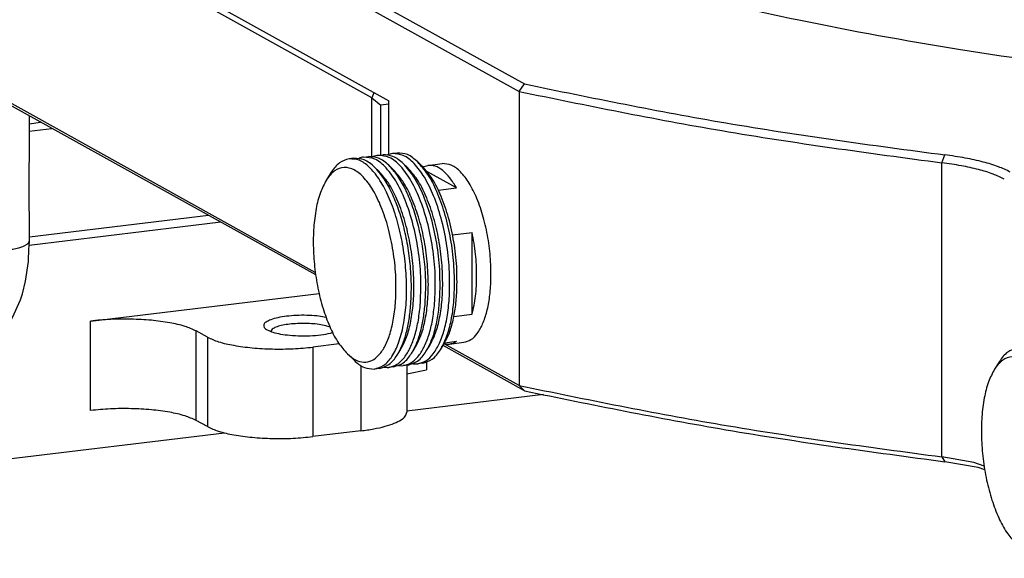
# Model space of a CAD drawing. Header units: inches. Extents: x -399 to 442, y -299 to 295.
# Tile 107 of 138: x 189 to 219, y 186 to 202. Entities that reach past the tile are written whole.
import ezdxf

# ---------------------------------------------------------------- set-up
doc = ezdxf.new("R2010")
doc.units = ezdxf.units.IN

# ---------------------------------------------------------------- blocks, each defined once
blk = doc.blocks.new('N2390-20305_plate__301', base_point=(133.244, 193.193))
at = {"color": 7, "linetype": 'Continuous'}
for p, q in [((236.62, 248.853), (237.476, 248.956)), ((243.393, 245.672), (236.632, 244.856)), ((243.856, 245.415), (236.622, 244.542)), ((238.943, 241.683), (247.573, 242.724)), ((247.837, 241.82), (247.491, 241.875)), ((247.988, 241.449), (247.822, 241.507)), ((243.352, 241.073), (242.93, 241.307)), ((245.803, 241.379), (245.754, 241.298)), ((248.332, 240.817), (247.339, 240.697)), ((250.884, 240.014), (250.884, 238.239)), ((250.884, 239.691), (251.631, 239.833)), ((250.884, 238.294), (256.047, 238.917)), ((243.352, 237.692), (242.93, 237.926)), ((223.695, 235.013), (244, 237.463)), ((249.152, 237.535), (247.339, 237.316))]:
    blk.add_line(p, q, dxfattribs=at)
at = {"color": 1, "linetype": 'Continuous'}
for p, q in [((238.943, 238.302), (238.943, 241.683)), ((242.93, 237.926), (242.93, 241.307)), ((243.352, 241.073), (243.352, 237.692)), ((247.339, 240.697), (247.339, 237.316)), ((249.152, 239.997), (249.152, 237.535)), ((251.631, 240.126), (251.631, 239.833))]:
    blk.add_line(p, q, dxfattribs=at)
at = {"color": 7, "linetype": 'Continuous'}
for points, knots in [([(242.93, 241.307), (242.791, 241.369), (242.471, 241.51), (241.897, 241.629), (241.216, 241.721), (240.467, 241.76), (239.7, 241.756), (239.192, 241.707), (238.943, 241.683)], [0, 0, 0, 0, 0.454191, 1.047611, 1.748557, 2.514407, 3.296869, 4.046262, 4.046262, 4.046262, 4.046262]), ([(247.491, 241.875), (247.363, 241.884), (247.106, 241.903), (246.722, 241.897), (246.356, 241.868), (246.032, 241.817), (245.768, 241.746), (245.587, 241.666), (245.465, 241.56), (245.495, 241.416), (245.64, 241.329), (245.848, 241.248), (246.134, 241.183), (246.348, 241.159), (246.464, 241.145)], [0, 0, 0, 0, 0.382925, 0.774156, 1.148852, 1.483564, 1.75846, 1.960386, 2.090667, 2.193349, 2.34569, 2.572784, 2.869495, 3.219967, 3.219967, 3.219967, 3.219967]), ([(247.822, 241.507), (247.739, 241.524), (247.563, 241.56), (247.282, 241.585), (246.984, 241.595), (246.686, 241.586), (246.404, 241.56), (246.158, 241.516), (245.956, 241.464), (245.849, 241.405), (245.803, 241.379)], [0, 0, 0, 0, 0.25344, 0.539819, 0.843505, 1.147571, 1.435066, 1.69027, 1.90009, 2.056043, 2.056043, 2.056043, 2.056043]), ([(243.352, 241.073), (243.491, 241.011), (243.811, 240.87), (244.385, 240.751), (245.066, 240.659), (245.815, 240.62), (246.582, 240.624), (247.09, 240.673), (247.339, 240.697)], [0, 0, 0, 0, 0.454191, 1.047611, 1.748557, 2.514407, 3.296869, 4.046262, 4.046262, 4.046262, 4.046262]), ([(246.464, 241.145), (246.608, 241.135), (246.898, 241.115), (247.325, 241.128), (247.723, 241.164), (247.97, 241.221), (248.083, 241.248)], [0, 0, 0, 0, 0.431865, 0.870294, 1.280156, 1.629407, 1.629407, 1.629407, 1.629407]), ([(242.93, 237.926), (242.791, 237.988), (242.471, 238.129), (241.897, 238.248), (241.216, 238.34), (240.467, 238.379), (239.7, 238.375), (239.192, 238.326), (238.943, 238.302)], [0, 0, 0, 0, 0.454191, 1.047611, 1.748557, 2.514407, 3.296869, 4.046262, 4.046262, 4.046262, 4.046262]), ([(249.152, 237.535), (249.315, 237.557), (249.623, 237.599), (250.044, 237.694), (250.394, 237.805), (250.651, 237.931), (250.839, 238.066), (250.87, 238.187), (250.884, 238.239)], [0, 0, 0, 0, 0.494039, 0.930703, 1.297466, 1.586483, 1.798441, 1.953864, 1.953864, 1.953864, 1.953864]), ([(243.352, 237.692), (243.491, 237.63), (243.811, 237.489), (244.385, 237.37), (245.066, 237.278), (245.815, 237.239), (246.582, 237.243), (247.09, 237.292), (247.339, 237.316)], [0, 0, 0, 0, 0.454191, 1.047611, 1.748557, 2.514407, 3.296869, 4.046262, 4.046262, 4.046262, 4.046262])]:
    blk.add_open_spline(points, degree=3, knots=knots, dxfattribs=at)
blk = doc.blocks.new('N2390-20305__302', base_point=(133.244, 193.193))
blk.add_blockref('N2390-20305_plate__301', (133.244, 193.193))
blk = doc.blocks.new('N2390-60305__303', base_point=(133.244, 185.122))
blk.add_blockref('N2390-20305__302', (133.244, 193.193))
blk = doc.blocks.new('E6980-24110__350', base_point=(64.875, 148.295))
at = {"color": 7, "linetype": 'Continuous'}
blk.add_line((236.62, 249.138), (237.054, 249.19), dxfattribs=at)
blk = doc.blocks.new('E6980-64110__351', base_point=(64.875, 148.295))
blk.add_blockref('E6980-24110__350', (64.875, 148.295))
blk = doc.blocks.new('N2390-20306_2__372', base_point=(222.345, 240.041))
at = {"color": 7, "linetype": 'Continuous'}
for p, q in [((231.877, 257.307), (231.877, 258.923)), ((231.659, 255.872), (230.366, 255.716)), ((231.494, 255.612), (231.587, 255.702)), ((229.338, 254.79), (229.523, 255.083)), ((231.732, 253.055), (232.277, 252.755)), ((231.732, 253.055), (231.75, 253.042)), ((231.764, 253.038), (231.732, 253.055)), ((231.75, 253.042), (231.786, 253.014)), ((231.786, 253.014), (231.86, 252.962)), ((231.86, 252.962), (231.886, 252.951)), ((231.886, 252.951), (231.935, 252.943)), ((231.935, 252.943), (231.938, 252.942)), ((231.938, 252.942), (231.996, 252.953)), ((231.996, 252.953), (232.045, 252.975)), ((232.277, 252.755), (232.36, 252.707)), ((232.36, 252.707), (232.788, 252.469)), ((233.002, 252.412), (232.788, 252.469)), ((233.191, 252.376), (233.002, 252.412)), ((233.138, 252.337), (233.208, 252.327)), ((228.707, 251.822), (228.707, 245.872)), ((236.62, 245.93), (236.629, 249.419)), ((236.629, 249.419), (236.629, 249.426)), ((222.513, 247.079), (228.707, 247.826)), ((222.513, 247.079), (222.345, 246.973)), ((227.796, 244.146), (222.513, 247.079)), ((225.569, 247.018), (225.568, 247.016)), ((227.084, 247.014), (227.064, 247.035)), ((226.832, 246.886), (227.231, 246.925)), ((227.231, 246.925), (227.35, 246.934)), ((227.35, 246.934), (227.649, 246.95)), ((227.649, 246.95), (227.925, 246.957)), ((227.925, 246.957), (228.147, 246.959)), ((228.147, 246.959), (228.527, 246.951)), ((228.527, 246.951), (228.643, 246.946)), ((228.643, 246.946), (228.707, 246.942)), ((225.381, 245.854), (225.55, 245.76)), ((236.629, 245.721), (236.62, 245.93)), ((236.63, 245.654), (236.629, 245.721)), ((236.633, 244.736), (236.63, 245.654)), ((228.678, 245.321), (228.4, 245.313)), ((236.62, 244.504), (236.633, 244.736)), ((236.626, 244.669), (236.633, 244.736)), ((236.633, 244.736), (236.63, 244.746)), ((236.593, 243.934), (236.614, 244.425)), ((236.614, 244.425), (236.62, 244.504)), ((228.417, 244.267), (228.324, 244.177)), ((228.116, 243.858), (228.032, 243.81)), ((236.487, 243.188), (236.593, 243.934)), ((236.366, 242.711), (236.487, 243.188)), ((236.299, 242.481), (236.366, 242.711)), ((235.998, 241.815), (236.299, 242.481)), ((235.931, 241.714), (235.965, 241.766)), ((235.965, 241.766), (235.998, 241.815)), ((235.524, 241.193), (235.931, 241.714)), ((235.082, 240.877), (235.524, 241.193)), ((234.475, 240.626), (234.663, 240.672)), ((234.663, 240.672), (234.768, 240.705)), ((234.768, 240.705), (235.082, 240.877)), ((228.135, 240.598), (228.151, 240.59)), ((228.151, 240.59), (228.355, 240.476)), ((228.355, 240.476), (228.548, 240.336)), ((228.548, 240.336), (228.562, 240.326)), ((228.562, 240.326), (228.594, 240.308)), ((228.61, 240.303), (228.594, 240.308)), ((228.594, 240.308), (228.806, 240.221)), ((228.861, 240.212), (228.61, 240.303)), ((234.255, 240.57), (229.905, 240.045)), ((234.255, 240.57), (234.475, 240.626)), ((234.255, 240.57), (234.348, 240.587)), ((229.029, 240.147), (228.861, 240.212)), ((229.082, 240.131), (229.029, 240.147)), ((229.166, 240.113), (229.082, 240.131)), ((229.445, 240.043), (229.166, 240.113)), ((229.473, 240.042), (229.445, 240.043)), ((229.485, 240.041), (229.473, 240.042)), ((229.854, 240.047), (229.485, 240.041)), ((229.905, 240.045), (229.854, 240.047))]:
    blk.add_line(p, q, dxfattribs=at)
at = {"color": 1, "linetype": 'Continuous'}
for p, q in [((230.965, 255.582), (230.694, 255.259)), ((230.965, 255.582), (231.533, 255.65)), ((230.311, 254.174), (230.105, 253.988)), ((230.471, 254.259), (230.311, 254.174)), ((230.533, 254.28), (230.471, 254.259)), ((230.767, 254.304), (230.533, 254.28)), ((230.94, 254.27), (230.767, 254.304)), ((231.116, 254.194), (230.94, 254.27)), ((231.133, 253.971), (231.116, 254.194)), ((232.173, 253.607), (231.116, 254.194)), ((229.921, 253.726), (229.761, 253.393)), ((230.105, 253.988), (229.921, 253.726)), ((231.139, 253.933), (231.133, 253.971)), ((231.185, 253.747), (231.139, 253.933)), ((231.212, 253.672), (231.185, 253.747)), ((231.317, 253.46), (231.212, 253.672)), ((229.761, 253.393), (229.63, 252.997)), ((231.338, 253.428), (231.317, 253.46)), ((231.514, 253.217), (231.338, 253.428)), ((232.173, 253.607), (232.789, 253.546)), ((229.63, 252.997), (229.576, 252.777)), ((231.732, 253.055), (231.514, 253.217)), ((229.554, 252.674), (229.492, 252.301)), ((229.576, 252.777), (229.554, 252.674)), ((231.832, 252.767), (231.637, 252.429)), ((231.876, 252.816), (231.832, 252.767)), ((231.947, 252.879), (231.876, 252.816)), ((231.958, 252.887), (231.947, 252.879)), ((231.997, 252.908), (231.958, 252.887)), ((229.492, 252.301), (229.442, 251.799)), ((231.561, 252.21), (231.511, 252.015)), ((231.605, 252.347), (231.561, 252.21)), ((231.637, 252.429), (231.605, 252.347)), ((229.442, 251.799), (229.426, 251.268)), ((231.511, 252.015), (231.455, 251.686)), ((231.449, 251.634), (231.428, 251.391)), ((231.455, 251.686), (231.449, 251.634)), ((229.426, 250.503), (229.426, 251.268)), ((229.54, 251.216), (229.426, 251.268)), ((229.564, 251.207), (229.54, 251.216)), ((229.694, 251.166), (229.564, 251.207)), ((229.754, 251.15), (229.694, 251.166)), ((229.959, 251.109), (229.754, 251.15)), ((229.994, 251.103), (229.959, 251.109)), ((230.272, 251.068), (229.994, 251.103)), ((230.572, 251.048), (230.272, 251.068)), ((231.161, 251.057), (230.96, 251.047)), ((231.201, 251.06), (231.161, 251.057)), ((231.419, 251.081), (231.201, 251.06)), ((231.427, 251.363), (231.419, 251.081)), ((231.419, 251.081), (233.548, 251.338)), ((231.419, 250.545), (231.419, 251.081)), ((231.428, 251.391), (231.427, 251.363)), ((230.614, 251.047), (230.572, 251.048)), ((230.874, 251.045), (230.614, 251.047)), ((230.96, 251.047), (230.874, 251.045)), ((229.426, 249.738), (229.426, 250.503)), ((231.419, 249.55), (231.419, 250.545)), ((229.426, 249.738), (229.426, 249.334)), ((229.542, 249.685), (229.426, 249.738)), ((229.564, 249.676), (229.542, 249.685)), ((229.689, 249.637), (229.564, 249.676)), ((229.755, 249.619), (229.689, 249.637)), ((229.957, 249.578), (229.755, 249.619)), ((229.995, 249.572), (229.957, 249.578)), ((230.571, 249.518), (229.995, 249.572)), ((235.769, 249.903), (235.769, 249.873)), ((235.769, 249.873), (235.769, 249.671)), ((235.769, 249.671), (235.769, 244.361)), ((229.426, 249.334), (229.426, 244.024)), ((230.616, 249.516), (230.571, 249.518)), ((230.873, 249.514), (230.616, 249.516)), ((230.967, 249.516), (230.873, 249.514)), ((231.16, 249.526), (230.967, 249.516)), ((231.198, 249.529), (231.16, 249.526)), ((231.419, 249.55), (231.198, 249.529)), ((231.419, 249.55), (231.419, 249.146)), ((231.419, 249.146), (231.419, 243.836)), ((226.832, 246.886), (226.832, 246.639)), ((235.769, 244.361), (231.419, 243.836)), ((235.764, 244.027), (235.769, 244.361)), ((235.769, 244.361), (235.972, 244.391)), ((235.972, 244.391), (236.006, 244.397)), ((236.006, 244.397), (236.164, 244.431)), ((236.164, 244.431), (236.225, 244.446)), ((236.225, 244.446), (236.387, 244.499)), ((236.387, 244.499), (236.41, 244.508)), ((236.41, 244.508), (236.545, 244.58)), ((236.545, 244.58), (236.62, 244.658)), ((236.62, 244.658), (236.626, 244.669)), ((227.796, 244.146), (227.681, 244.011)), ((227.796, 244.146), (228.363, 244.215)), ((229.415, 243.616), (229.426, 244.024)), ((229.54, 243.971), (229.426, 244.024)), ((235.751, 243.741), (235.764, 244.027)), ((229.397, 243.38), (229.415, 243.616)), ((229.694, 243.922), (229.54, 243.971)), ((229.728, 243.913), (229.694, 243.922)), ((229.754, 243.906), (229.728, 243.913)), ((229.959, 243.864), (229.754, 243.906)), ((229.994, 243.858), (229.959, 243.864)), ((230.272, 243.823), (229.994, 243.858)), ((230.572, 243.804), (230.272, 243.823)), ((230.614, 243.802), (230.572, 243.804)), ((230.874, 243.801), (230.614, 243.802)), ((230.96, 243.803), (230.874, 243.801)), ((231.161, 243.812), (230.96, 243.803)), ((231.201, 243.815), (231.161, 243.812)), ((231.419, 243.836), (231.201, 243.815)), ((231.414, 243.502), (231.419, 243.836)), ((235.729, 243.442), (235.749, 243.701)), ((235.749, 243.701), (235.751, 243.741)), ((229.381, 243.227), (229.397, 243.38)), ((231.401, 243.216), (231.414, 243.502)), ((235.697, 243.151), (235.729, 243.442)), ((229.313, 242.792), (229.381, 243.227)), ((231.347, 242.626), (231.378, 242.916)), ((231.378, 242.916), (231.398, 243.175)), ((231.398, 243.175), (231.401, 243.216)), ((235.604, 242.583), (235.694, 243.122)), ((235.694, 243.122), (235.697, 243.151)), ((229.176, 242.284), (229.261, 242.563)), ((229.261, 242.563), (229.309, 242.773)), ((229.309, 242.773), (229.313, 242.792)), ((231.254, 242.056), (231.343, 242.595)), ((231.343, 242.595), (231.347, 242.626)), ((235.486, 242.104), (235.604, 242.583)), ((228.992, 241.874), (229.141, 242.187)), ((229.141, 242.187), (229.176, 242.284)), ((228.819, 241.631), (228.992, 241.874)), ((231.136, 241.579), (231.197, 241.803)), ((231.197, 241.803), (231.254, 242.056)), ((234.713, 240.765), (235.414, 241.877)), ((235.414, 241.877), (235.483, 242.092)), ((235.483, 242.092), (235.486, 242.104)), ((228.135, 241.39), (228.194, 241.375)), ((228.415, 241.378), (228.513, 241.407)), ((228.513, 241.407), (228.625, 241.464)), ((228.625, 241.464), (228.768, 241.578)), ((228.768, 241.578), (228.819, 241.631)), ((231.063, 241.35), (231.132, 241.565)), ((231.132, 241.565), (231.136, 241.579)), ((228.194, 241.375), (228.235, 241.369)), ((228.235, 241.369), (228.415, 241.378)), ((230.48, 240.342), (231.063, 241.35)), ((228.135, 240.755), (228.148, 240.73)), ((228.148, 240.73), (228.168, 240.698)), ((228.168, 240.698), (228.345, 240.488)), ((234.348, 240.587), (234.599, 240.689)), ((234.599, 240.689), (234.713, 240.765)), ((228.345, 240.488), (228.562, 240.326)), ((230.249, 240.164), (230.48, 240.342)), ((229.905, 240.045), (229.997, 240.062)), ((229.997, 240.062), (230.249, 240.164))]:
    blk.add_line(p, q, dxfattribs=at)
at = {"color": 7, "linetype": 'Continuous'}
for points, knots in [([(230.694, 255.259), (230.795, 255.218), (230.995, 255.138), (231.328, 255.287), (231.566, 255.61), (231.744, 256.072), (231.857, 256.654), (231.87, 257.081), (231.877, 257.307)], [0, 0, 0, 0, 0.316004, 0.622511, 1.005096, 1.498131, 2.096605, 2.775423, 2.775423, 2.775423, 2.775423]), ([(230.366, 255.716), (230.207, 255.666), (229.854, 255.556), (229.64, 255.251), (229.523, 255.083)], [0, 0, 0, 0, 0.487598, 1.081094, 1.081094, 1.081094, 1.081094]), ([(230.965, 255.582), (230.866, 255.63), (230.677, 255.722), (230.467, 255.718), (230.366, 255.716)], [0, 0, 0, 0, 0.3249293, 0.6217975, 0.6217975, 0.6217975, 0.6217975]), ([(230.965, 255.582), (231.057, 255.544), (231.239, 255.47), (231.41, 255.565), (231.494, 255.612)], [0, 0, 0, 0, 0.2821469, 0.555815, 0.555815, 0.555815, 0.555815]), ([(230.694, 255.259), (230.572, 255.313), (230.34, 255.417), (229.945, 255.371), (229.595, 255.149), (229.428, 254.916), (229.338, 254.79)], [0, 0, 0, 0, 0.391597, 0.751351, 1.13941, 1.601903, 1.601903, 1.601903, 1.601903]), ([(229.338, 254.79), (229.242, 254.609), (229.033, 254.213), (228.852, 253.509), (228.728, 252.699), (228.714, 252.123), (228.707, 251.822)], [0, 0, 0, 0, 0.612913, 1.339674, 2.165834, 3.067589, 3.067589, 3.067589, 3.067589]), ([(232.788, 252.469), (232.844, 252.44), (232.955, 252.382), (233.076, 252.352), (233.138, 252.337)], [0, 0, 0, 0, 0.1867662, 0.3745528, 0.3745528, 0.3745528, 0.3745528]), ([(227.3, 247.167), (227.286, 247.196), (227.249, 247.272), (227.089, 247.325), (226.884, 247.38), (226.617, 247.412), (226.325, 247.424), (226.033, 247.412), (225.768, 247.38), (225.556, 247.325), (225.412, 247.272), (225.327, 247.167), (225.412, 247.063), (225.556, 247.009), (225.768, 246.954), (226.033, 246.923), (226.325, 246.911), (226.617, 246.923), (226.884, 246.954), (227.089, 247.009), (227.249, 247.063), (227.286, 247.139), (227.3, 247.167)], [0, 0, 0, 0, 0.091423, 0.246753, 0.469562, 0.743714, 1.045259, 1.346803, 1.620955, 1.843764, 1.999094, 2.090517, 2.18194, 2.33727, 2.560079, 2.834231, 3.135776, 3.43732, 3.711472, 3.934281, 4.089611, 4.181034, 4.181034, 4.181034, 4.181034]), ([(226.393, 247.174), (226.331, 247.174), (226.209, 247.175), (226.034, 247.162), (225.874, 247.14), (225.741, 247.108), (225.637, 247.073), (225.588, 247.034), (225.569, 247.018)], [0, 0, 0, 0, 0.1854474, 0.3645986, 0.5279907, 0.6673326, 0.7764099, 0.8528375, 0.8528375, 0.8528375, 0.8528375]), ([(227.064, 247.035), (227.032, 247.054), (226.953, 247.1), (226.798, 247.135), (226.607, 247.165), (226.467, 247.171), (226.393, 247.174)], [0, 0, 0, 0, 0.1126833, 0.2731645, 0.4717388, 0.693368, 0.693368, 0.693368, 0.693368]), ([(226.832, 246.886), (226.612, 246.855), (226.21, 246.798), (225.681, 246.654), (225.32, 246.494), (225.075, 246.283), (225.135, 245.993), (225.289, 245.906), (225.381, 245.854)], [0, 0, 0, 0, 0.669426, 1.21922, 1.623071, 1.883635, 2.088999, 2.39368, 2.39368, 2.39368, 2.39368]), ([(228.116, 243.858), (228.204, 243.951), (228.406, 244.166), (228.57, 244.64), (228.688, 245.218), (228.701, 245.645), (228.707, 245.872)], [0, 0, 0, 0, 0.382585, 0.87562, 1.474094, 2.152913, 2.152913, 2.152913, 2.152913]), ([(225.55, 245.76), (225.649, 245.714), (225.871, 245.609), (226.265, 245.506), (226.73, 245.416), (227.255, 245.353), (227.818, 245.315), (228.204, 245.313), (228.4, 245.313)], [0, 0, 0, 0, 0.326971, 0.735568, 1.214804, 1.749134, 2.320077, 2.907364, 2.907364, 2.907364, 2.907364]), ([(227.796, 244.146), (227.888, 244.109), (228.069, 244.034), (228.24, 244.13), (228.324, 244.177)], [0, 0, 0, 0, 0.2821463, 0.5558136, 0.5558136, 0.5558136, 0.5558136])]:
    blk.add_open_spline(points, degree=3, knots=knots, dxfattribs=at)
at = {"color": 1, "linetype": 'Continuous'}
blk.add_open_spline([(232.173, 253.607), (232.18, 253.489), (232.196, 253.257), (232.323, 252.935), (232.517, 252.657), (232.698, 252.531), (232.788, 252.469)], degree=3, knots=[0, 0, 0, 0, 0.352992, 0.694645, 1.026316, 1.351984, 1.351984, 1.351984, 1.351984], dxfattribs=at)
blk = doc.blocks.new('N2390-20308__379', base_point=(272.579, 232.688))
at = {"color": 7, "linetype": 'Continuous'}
for p, q in [((274.128, 240.683), (273.947, 240.661)), ((274.323, 240.684), (274.309, 240.677)), ((274.491, 240.727), (274.672, 240.748)), ((274.867, 240.75), (274.853, 240.743)), ((275.034, 240.792), (275.216, 240.814)), ((275.411, 240.815), (275.397, 240.809)), ((275.76, 240.88), (275.578, 240.858)), ((274.904, 240.351), (275.07, 240.191)), ((275.447, 240.417), (275.614, 240.257)), ((275.991, 240.482), (276.158, 240.322)), ((276.535, 240.548), (276.701, 240.388)), ((273.273, 240.154), (273.087, 239.862)), ((276.849, 233.378), (276.972, 233.573)), ((277.392, 233.444), (277.516, 233.639)), ((274.13, 233.05), (273.88, 233.29)), ((275.761, 233.247), (275.885, 233.442)), ((276.305, 233.313), (276.428, 233.508)), ((275.812, 232.854), (275.923, 232.845)), ((275.923, 232.845), (275.993, 232.85)), ((276.174, 232.872), (275.993, 232.85)), ((276.356, 232.92), (276.467, 232.911)), ((276.467, 232.911), (276.537, 232.915)), ((276.718, 232.937), (276.537, 232.915)), ((275.087, 232.74), (274.905, 232.719)), ((275.268, 232.789), (275.38, 232.779)), ((275.38, 232.779), (275.449, 232.784)), ((275.631, 232.806), (275.449, 232.784))]:
    blk.add_line(p, q, dxfattribs=at)
for points, knots in [([(273.947, 240.661), (273.819, 240.621), (273.537, 240.533), (273.366, 240.288), (273.273, 240.154)], [0, 0, 0, 0, 0.390079, 0.8648766, 0.8648766, 0.8648766, 0.8648766]), ([(274.905, 232.719), (275.028, 232.756), (275.298, 232.84), (275.601, 233.222), (275.843, 233.736), (276.014, 234.397), (276.111, 235.165), (276.127, 236.01), (276.061, 236.887), (275.916, 237.755), (275.7, 238.571), (275.423, 239.295), (275.099, 239.896), (274.743, 240.337), (274.357, 240.636), (274.075, 240.653), (273.947, 240.661)], [0, 0, 0, 0, 0.376935, 0.831503, 1.399793, 2.083899, 2.866876, 3.720908, 4.611933, 5.502958, 6.356991, 7.139967, 7.824074, 8.392364, 8.846932, 9.223866, 9.223866, 9.223866, 9.223866]), ([(274.904, 240.351), (274.781, 240.459), (274.557, 240.656), (274.261, 240.674), (274.128, 240.683)], [0, 0, 0, 0, 0.4747976, 0.8648766, 0.8648766, 0.8648766, 0.8648766]), ([(274.491, 240.727), (274.462, 240.722), (274.405, 240.713), (274.351, 240.694), (274.323, 240.684)], [0, 0, 0, 0, 0.0860591, 0.1732949, 0.1732949, 0.1732949, 0.1732949]), ([(276.632, 235.127), (276.647, 235.45), (276.679, 236.112), (276.587, 237.107), (276.405, 238.08), (276.133, 238.969), (275.791, 239.726), (275.399, 240.288), (274.968, 240.684), (274.637, 240.713), (274.491, 240.727)], [0, 0, 0, 0, 0.968861, 1.983722, 2.990088, 3.934311, 4.769297, 5.461587, 6.003163, 6.4353, 6.4353, 6.4353, 6.4353]), ([(275.447, 240.417), (275.325, 240.525), (275.101, 240.722), (274.805, 240.74), (274.672, 240.748)], [0, 0, 0, 0, 0.4747977, 0.8648768, 0.8648768, 0.8648768, 0.8648768]), ([(275.034, 240.792), (275.006, 240.788), (274.949, 240.779), (274.894, 240.759), (274.867, 240.75)], [0, 0, 0, 0, 0.0860591, 0.1732949, 0.1732949, 0.1732949, 0.1732949]), ([(277.176, 235.193), (277.191, 235.516), (277.223, 236.177), (277.131, 237.172), (276.948, 238.146), (276.676, 239.035), (276.335, 239.791), (275.943, 240.354), (275.512, 240.749), (275.181, 240.779), (275.034, 240.792)], [0, 0, 0, 0, 0.968862, 1.983723, 2.990089, 3.934312, 4.769299, 5.461588, 6.003165, 6.435302, 6.435302, 6.435302, 6.435302]), ([(275.991, 240.482), (275.868, 240.59), (275.645, 240.787), (275.349, 240.806), (275.216, 240.814)], [0, 0, 0, 0, 0.4747982, 0.8648776, 0.8648776, 0.8648776, 0.8648776]), ([(275.578, 240.858), (275.55, 240.853), (275.493, 240.845), (275.438, 240.825), (275.411, 240.815)], [0, 0, 0, 0, 0.0860591, 0.1732949, 0.1732949, 0.1732949, 0.1732949]), ([(277.739, 235.56), (277.743, 235.876), (277.751, 236.519), (277.638, 237.476), (277.443, 238.399), (277.167, 239.234), (276.83, 239.938), (276.45, 240.459), (276.033, 240.821), (275.719, 240.847), (275.578, 240.858)], [0, 0, 0, 0, 0.948908, 1.92639, 2.883914, 3.77479, 4.558941, 5.209044, 5.721035, 6.134777, 6.134777, 6.134777, 6.134777]), ([(276.535, 240.548), (276.412, 240.656), (276.188, 240.853), (275.893, 240.871), (275.76, 240.88)], [0, 0, 0, 0, 0.4747976, 0.8648766, 0.8648766, 0.8648766, 0.8648766]), ([(275.702, 235.289), (275.711, 235.581), (275.729, 236.175), (275.637, 237.066), (275.468, 237.932), (275.221, 238.724), (274.915, 239.397), (274.565, 239.913), (274.184, 240.253), (273.759, 240.378), (273.348, 240.219), (273.18, 239.988), (273.087, 239.862)], [0, 0, 0, 0, 0.874313, 1.782541, 2.679116, 3.519555, 4.264916, 4.887354, 5.379252, 5.771432, 6.150829, 6.614214, 6.614214, 6.614214, 6.614214]), ([(276.27, 235.084), (276.283, 235.331), (276.312, 235.838), (276.27, 236.607), (276.17, 237.381), (276.011, 238.129), (275.8, 238.824), (275.542, 239.436), (275.258, 239.955), (275.015, 240.226), (274.904, 240.351)], [0, 0, 0, 0, 0.743113, 1.52093, 2.308616, 3.080753, 3.812848, 4.482928, 5.073429, 5.573862, 5.573862, 5.573862, 5.573862]), ([(276.813, 235.149), (276.827, 235.397), (276.856, 235.903), (276.813, 236.673), (276.714, 237.447), (276.555, 238.195), (276.344, 238.89), (276.086, 239.502), (275.802, 240.02), (275.559, 240.292), (275.447, 240.417)], [0, 0, 0, 0, 0.743113, 1.520929, 2.308616, 3.080753, 3.812847, 4.482927, 5.073429, 5.573862, 5.573862, 5.573862, 5.573862]), ([(277.377, 235.516), (277.381, 235.838), (277.388, 236.493), (277.27, 237.466), (277.069, 238.403), (276.781, 239.242), (276.445, 239.954), (276.132, 240.318), (275.991, 240.482)], [0, 0, 0, 0, 0.966377, 1.961463, 2.934069, 3.835159, 4.623104, 5.270592, 5.270592, 5.270592, 5.270592]), ([(277.482, 235.973), (277.474, 236.264), (277.456, 236.847), (277.326, 237.706), (277.129, 238.522), (276.862, 239.248), (276.558, 239.862), (276.283, 240.179), (276.158, 240.322)], [0, 0, 0, 0, 0.870566, 1.750485, 2.600457, 3.3837, 4.069582, 4.638539, 4.638539, 4.638539, 4.638539]), ([(277.929, 235.892), (277.922, 236.201), (277.909, 236.824), (277.775, 237.742), (277.569, 238.616), (277.286, 239.396), (276.963, 240.055), (276.668, 240.394), (276.535, 240.548)], [0, 0, 0, 0, 0.9271, 1.867459, 2.777823, 3.617528, 4.352583, 4.961152, 4.961152, 4.961152, 4.961152]), ([(278.018, 235.67), (278.021, 235.976), (278.029, 236.598), (277.916, 237.522), (277.725, 238.413), (277.451, 239.21), (277.133, 239.886), (276.836, 240.232), (276.701, 240.388)], [0, 0, 0, 0, 0.918059, 1.863392, 2.787368, 3.643403, 4.391952, 5.007065, 5.007065, 5.007065, 5.007065]), ([(276.395, 235.842), (276.386, 236.132), (276.369, 236.716), (276.238, 237.575), (276.041, 238.391), (275.775, 239.117), (275.471, 239.731), (275.195, 240.047), (275.07, 240.191)], [0, 0, 0, 0, 0.870565, 1.750484, 2.600457, 3.383699, 4.069582, 4.638539, 4.638539, 4.638539, 4.638539]), ([(276.938, 235.908), (276.93, 236.198), (276.913, 236.782), (276.782, 237.641), (276.585, 238.456), (276.318, 239.182), (276.014, 239.796), (275.739, 240.113), (275.614, 240.257)], [0, 0, 0, 0, 0.870566, 1.750485, 2.600458, 3.383701, 4.069583, 4.63854, 4.63854, 4.63854, 4.63854]), ([(273.087, 239.862), (273.006, 239.706), (272.828, 239.364), (272.683, 238.751), (272.594, 238.048), (272.582, 237.276), (272.643, 236.474), (272.775, 235.682), (272.97, 234.935), (273.224, 234.273), (273.51, 233.712), (273.764, 233.422), (273.88, 233.29)], [0, 0, 0, 0, 0.525208, 1.154297, 1.871618, 2.652201, 3.465681, 4.279161, 5.059744, 5.777065, 6.406154, 6.931362, 6.931362, 6.931362, 6.931362]), ([(275.885, 233.442), (275.962, 233.589), (276.132, 233.909), (276.277, 234.478), (276.378, 235.133), (276.389, 235.599), (276.395, 235.842)], [0, 0, 0, 0, 0.495546, 1.083141, 1.751099, 2.480178, 2.480178, 2.480178, 2.480178]), ([(276.428, 233.508), (276.506, 233.654), (276.675, 233.974), (276.821, 234.544), (276.922, 235.198), (276.933, 235.664), (276.938, 235.908)], [0, 0, 0, 0, 0.495547, 1.083141, 1.7511, 2.48018, 2.48018, 2.48018, 2.48018]), ([(276.972, 233.573), (277.05, 233.72), (277.219, 234.04), (277.365, 234.609), (277.465, 235.264), (277.476, 235.73), (277.482, 235.973)], [0, 0, 0, 0, 0.495547, 1.083141, 1.7511, 2.480179, 2.480179, 2.480179, 2.480179]), ([(277.392, 233.444), (277.472, 233.594), (277.646, 233.921), (277.798, 234.501), (277.906, 235.168), (277.921, 235.643), (277.929, 235.892)], [0, 0, 0, 0, 0.507486, 1.107293, 1.78835, 2.532224, 2.532224, 2.532224, 2.532224]), ([(276.537, 232.915), (276.644, 232.946), (276.876, 233.011), (277.154, 233.309), (277.386, 233.718), (277.564, 234.247), (277.691, 234.873), (277.722, 235.323), (277.739, 235.56)], [0, 0, 0, 0, 0.328638, 0.711617, 1.178622, 1.736595, 2.378561, 3.089213, 3.089213, 3.089213, 3.089213]), ([(276.849, 233.378), (276.921, 233.511), (277.076, 233.798), (277.223, 234.305), (277.334, 234.885), (277.362, 235.3), (277.377, 235.516)], [0, 0, 0, 0, 0.451501, 0.977989, 1.572456, 2.22265, 2.22265, 2.22265, 2.22265]), ([(277.516, 233.639), (277.584, 233.765), (277.732, 234.038), (277.872, 234.519), (277.977, 235.071), (278.004, 235.464), (278.018, 235.67)], [0, 0, 0, 0, 0.428926, 0.929089, 1.493832, 2.111515, 2.111515, 2.111515, 2.111515]), ([(273.88, 233.29), (273.979, 233.206), (274.16, 233.052), (274.496, 232.952), (274.823, 233.026), (275.103, 233.259), (275.332, 233.616), (275.513, 234.088), (275.644, 234.658), (275.682, 235.071), (275.702, 235.289)], [0, 0, 0, 0, 0.386219, 0.707829, 1.011256, 1.353124, 1.770153, 2.274271, 2.861478, 3.518402, 3.518402, 3.518402, 3.518402]), ([(275.449, 232.784), (275.549, 232.811), (275.763, 232.868), (276.027, 233.129), (276.25, 233.488), (276.43, 233.956), (276.565, 234.513), (276.609, 234.915), (276.632, 235.127)], [0, 0, 0, 0, 0.305064, 0.6547, 1.075095, 1.574375, 2.149051, 2.788496, 2.788496, 2.788496, 2.788496]), ([(275.761, 233.247), (275.825, 233.363), (275.963, 233.612), (276.102, 234.047), (276.212, 234.544), (276.25, 234.898), (276.27, 235.084)], [0, 0, 0, 0, 0.396452, 0.852159, 1.363002, 1.921305, 1.921305, 1.921305, 1.921305]), ([(275.993, 232.85), (276.093, 232.877), (276.307, 232.934), (276.571, 233.194), (276.794, 233.554), (276.973, 234.022), (277.108, 234.578), (277.153, 234.981), (277.176, 235.193)], [0, 0, 0, 0, 0.305064, 0.654701, 1.075095, 1.574375, 2.149052, 2.788497, 2.788497, 2.788497, 2.788497]), ([(276.305, 233.313), (276.369, 233.429), (276.507, 233.678), (276.645, 234.113), (276.756, 234.609), (276.794, 234.964), (276.813, 235.149)], [0, 0, 0, 0, 0.396452, 0.852159, 1.363001, 1.921304, 1.921304, 1.921304, 1.921304]), ([(275.087, 232.74), (275.214, 232.78), (275.497, 232.868), (275.667, 233.113), (275.761, 233.247)], [0, 0, 0, 0, 0.3900788, 0.8648761, 0.8648761, 0.8648761, 0.8648761]), ([(275.631, 232.806), (275.758, 232.846), (276.041, 232.934), (276.211, 233.179), (276.305, 233.313)], [0, 0, 0, 0, 0.3900789, 0.8648763, 0.8648763, 0.8648763, 0.8648763]), ([(276.174, 232.872), (276.302, 232.911), (276.584, 233), (276.755, 233.244), (276.849, 233.378)], [0, 0, 0, 0, 0.3900793, 0.8648771, 0.8648771, 0.8648771, 0.8648771]), ([(276.718, 232.937), (276.846, 232.977), (277.128, 233.065), (277.299, 233.31), (277.392, 233.444)], [0, 0, 0, 0, 0.3900788, 0.8648761, 0.8648761, 0.8648761, 0.8648761]), ([(274.13, 233.05), (274.253, 232.942), (274.477, 232.745), (274.772, 232.727), (274.905, 232.719)], [0, 0, 0, 0, 0.4747972, 0.8648761, 0.8648761, 0.8648761, 0.8648761])]:
    blk.add_open_spline(points, degree=3, knots=knots, dxfattribs=at)
blk = doc.blocks.new('N2390-20307__380', base_point=(276.732, 233.658))
at = {"color": 7, "linetype": 'Continuous'}
for p, q in [((276.732, 240.357), (276.764, 240.374)), ((276.764, 240.374), (276.919, 240.415)), ((276.919, 240.415), (277.463, 240.481)), ((278.003, 239.562), (276.888, 240.181)), ((277.315, 239.479), (278.003, 239.562)), ((277.853, 237.792), (278.594, 237.882)), ((278.594, 234.791), (278.594, 237.882)), ((277.903, 234.707), (278.594, 234.791)), ((277.587, 233.665), (277.54, 233.68)), ((277.559, 233.713), (278.003, 233.767)), ((277.734, 233.664), (278.278, 233.73))]:
    blk.add_line(p, q, dxfattribs=at)
for points, knots in [([(278.003, 239.562), (277.922, 239.695), (277.773, 239.939), (277.5, 240.221), (277.214, 240.406), (277.012, 240.412), (276.919, 240.415)], [0, 0, 0, 0, 0.46481, 0.85423, 1.174393, 1.449988, 1.449988, 1.449988, 1.449988]), ([(279.303, 236.07), (279.303, 236.337), (279.304, 236.877), (279.201, 237.678), (279.032, 238.447), (278.797, 239.14), (278.512, 239.723), (278.192, 240.154), (277.843, 240.452), (277.58, 240.472), (277.463, 240.481)], [0, 0, 0, 0, 0.799338, 1.618154, 2.416972, 3.158108, 3.809484, 4.349584, 4.77602, 5.122183, 5.122183, 5.122183, 5.122183]), ([(278.594, 234.791), (278.642, 235.016), (278.745, 235.494), (278.774, 236.258), (278.738, 237.067), (278.642, 237.609), (278.594, 237.882)], [0, 0, 0, 0, 0.690562, 1.464463, 2.285919, 3.114551, 3.114551, 3.114551, 3.114551]), ([(278.278, 233.73), (278.371, 233.757), (278.574, 233.815), (278.814, 234.08), (279.013, 234.442), (279.164, 234.912), (279.268, 235.465), (279.291, 235.862), (279.303, 236.07)], [0, 0, 0, 0, 0.286488, 0.622345, 1.033825, 1.526318, 2.092659, 2.718231, 2.718231, 2.718231, 2.718231]), ([(277.587, 233.665), (277.612, 233.663), (277.661, 233.658), (277.71, 233.662), (277.734, 233.664)], [0, 0, 0, 0, 0.0738394, 0.1466908, 0.1466908, 0.1466908, 0.1466908]), ([(277.734, 233.664), (277.78, 233.673), (277.876, 233.691), (277.96, 233.741), (278.003, 233.767)], [0, 0, 0, 0, 0.1413634, 0.2896517, 0.2896517, 0.2896517, 0.2896517])]:
    blk.add_open_spline(points, degree=3, knots=knots, dxfattribs=at)
blk = doc.blocks.new('N2390-60307_3__381', base_point=(272.579, 232.688))
for name, p in [('N2390-20308__379', (272.579, 232.688)), ('N2390-20307__380', (276.732, 233.658))]:
    blk.add_blockref(name, p)
blk = doc.blocks.new('N2390-20308__382', base_point=(247.341, 239.837))
at = {"color": 7, "linetype": 'Continuous'}
for p, q in [((248.89, 247.832), (248.709, 247.81)), ((249.085, 247.833), (249.071, 247.826)), ((249.253, 247.876), (249.434, 247.897)), ((249.629, 247.899), (249.615, 247.892)), ((249.796, 247.941), (249.978, 247.963)), ((250.173, 247.964), (250.158, 247.958)), ((250.521, 248.029), (250.34, 248.007)), ((249.666, 247.5), (249.832, 247.34)), ((250.209, 247.566), (250.376, 247.406)), ((250.753, 247.631), (250.92, 247.471)), ((251.297, 247.697), (251.463, 247.537)), ((248.034, 247.303), (247.849, 247.011)), ((251.067, 240.462), (251.19, 240.657)), ((251.611, 240.527), (251.734, 240.723)), ((252.154, 240.593), (252.278, 240.788)), ((248.892, 240.199), (248.642, 240.439)), ((250.523, 240.396), (250.647, 240.591)), ((250.03, 239.938), (250.142, 239.929)), ((250.142, 239.929), (250.211, 239.933)), ((250.392, 239.955), (250.211, 239.933)), ((250.574, 240.003), (250.685, 239.994)), ((250.685, 239.994), (250.755, 239.999)), ((250.936, 240.021), (250.755, 239.999)), ((251.118, 240.069), (251.229, 240.06)), ((251.229, 240.06), (251.299, 240.065)), ((251.48, 240.086), (251.299, 240.065)), ((249.849, 239.889), (249.667, 239.868))]:
    blk.add_line(p, q, dxfattribs=at)
for points, knots in [([(248.709, 247.81), (248.581, 247.77), (248.299, 247.682), (248.128, 247.438), (248.034, 247.303)], [0, 0, 0, 0, 0.3900796, 0.8648777, 0.8648777, 0.8648777, 0.8648777]), ([(249.667, 239.868), (249.79, 239.905), (250.06, 239.989), (250.363, 240.371), (250.605, 240.885), (250.776, 241.546), (250.873, 242.315), (250.888, 243.159), (250.822, 244.036), (250.678, 244.904), (250.462, 245.72), (250.185, 246.444), (249.861, 247.045), (249.504, 247.486), (249.119, 247.785), (248.837, 247.802), (248.709, 247.81)], [0, 0, 0, 0, 0.376934, 0.831503, 1.399793, 2.083899, 2.866875, 3.720907, 4.611931, 5.502956, 6.356988, 7.139964, 7.82407, 8.39236, 8.846928, 9.223863, 9.223863, 9.223863, 9.223863]), ([(249.666, 247.5), (249.543, 247.608), (249.319, 247.805), (249.023, 247.824), (248.89, 247.832)], [0, 0, 0, 0, 0.4747985, 0.8648782, 0.8648782, 0.8648782, 0.8648782]), ([(249.253, 247.876), (249.224, 247.871), (249.167, 247.862), (249.112, 247.843), (249.085, 247.833)], [0, 0, 0, 0, 0.0860592, 0.1732951, 0.1732951, 0.1732951, 0.1732951]), ([(251.394, 242.277), (251.409, 242.599), (251.441, 243.261), (251.349, 244.256), (251.167, 245.229), (250.895, 246.118), (250.553, 246.875), (250.161, 247.437), (249.73, 247.833), (249.399, 247.862), (249.253, 247.876)], [0, 0, 0, 0, 0.968861, 1.983722, 2.990087, 3.934309, 4.769295, 5.461584, 6.003161, 6.435297, 6.435297, 6.435297, 6.435297]), ([(250.209, 247.566), (250.086, 247.674), (249.863, 247.871), (249.567, 247.889), (249.434, 247.897)], [0, 0, 0, 0, 0.4747983, 0.8648779, 0.8648779, 0.8648779, 0.8648779]), ([(249.796, 247.941), (249.768, 247.937), (249.711, 247.928), (249.656, 247.909), (249.629, 247.899)], [0, 0, 0, 0, 0.0860592, 0.1732951, 0.1732951, 0.1732951, 0.1732951]), ([(251.938, 242.342), (251.953, 242.665), (251.985, 243.326), (251.892, 244.322), (251.71, 245.295), (251.438, 246.184), (251.097, 246.94), (250.705, 247.503), (250.274, 247.898), (249.943, 247.928), (249.796, 247.941)], [0, 0, 0, 0, 0.968862, 1.983723, 2.990088, 3.934311, 4.769297, 5.461586, 6.003163, 6.4353, 6.4353, 6.4353, 6.4353]), ([(250.753, 247.631), (250.63, 247.739), (250.406, 247.936), (250.111, 247.955), (249.978, 247.963)], [0, 0, 0, 0, 0.4747959, 0.8648738, 0.8648738, 0.8648738, 0.8648738]), ([(250.34, 248.007), (250.312, 248.002), (250.255, 247.994), (250.2, 247.974), (250.173, 247.964)], [0, 0, 0, 0, 0.0860592, 0.173295, 0.173295, 0.173295, 0.173295]), ([(252.501, 242.709), (252.505, 243.025), (252.513, 243.668), (252.4, 244.625), (252.205, 245.548), (251.929, 246.383), (251.592, 247.087), (251.212, 247.608), (250.795, 247.971), (250.481, 247.996), (250.34, 248.007)], [0, 0, 0, 0, 0.948908, 1.92639, 2.883915, 3.774791, 4.558943, 5.209046, 5.721038, 6.13478, 6.13478, 6.13478, 6.13478]), ([(251.297, 247.697), (251.174, 247.805), (250.95, 248.002), (250.655, 248.02), (250.521, 248.029)], [0, 0, 0, 0, 0.4747986, 0.8648782, 0.8648782, 0.8648782, 0.8648782]), ([(250.464, 242.438), (250.473, 242.73), (250.491, 243.324), (250.399, 244.215), (250.23, 245.082), (249.983, 245.873), (249.677, 246.546), (249.327, 247.062), (248.946, 247.402), (248.521, 247.527), (248.109, 247.368), (247.941, 247.137), (247.849, 247.011)], [0, 0, 0, 0, 0.874312, 1.78254, 2.679114, 3.519552, 4.264913, 4.887351, 5.379248, 5.771428, 6.150825, 6.614208, 6.614208, 6.614208, 6.614208]), ([(251.031, 242.233), (251.045, 242.48), (251.074, 242.987), (251.031, 243.757), (250.932, 244.53), (250.773, 245.278), (250.562, 245.973), (250.304, 246.585), (250.02, 247.104), (249.777, 247.376), (249.666, 247.5)], [0, 0, 0, 0, 0.743112, 1.520929, 2.308614, 3.080751, 3.812845, 4.482924, 5.073426, 5.573858, 5.573858, 5.573858, 5.573858]), ([(251.157, 242.991), (251.148, 243.281), (251.131, 243.865), (251, 244.724), (250.803, 245.54), (250.536, 246.266), (250.233, 246.88), (249.957, 247.197), (249.832, 247.34)], [0, 0, 0, 0, 0.870566, 1.750485, 2.600458, 3.3837, 4.069583, 4.63854, 4.63854, 4.63854, 4.63854]), ([(251.575, 242.298), (251.589, 242.546), (251.618, 243.052), (251.575, 243.822), (251.476, 244.596), (251.317, 245.344), (251.106, 246.039), (250.848, 246.651), (250.564, 247.169), (250.321, 247.441), (250.209, 247.566)], [0, 0, 0, 0, 0.743113, 1.52093, 2.308616, 3.080753, 3.812847, 4.482927, 5.073428, 5.573861, 5.573861, 5.573861, 5.573861]), ([(251.7, 243.057), (251.692, 243.347), (251.674, 243.931), (251.544, 244.79), (251.347, 245.605), (251.08, 246.331), (250.776, 246.946), (250.501, 247.262), (250.376, 247.406)], [0, 0, 0, 0, 0.870565, 1.750483, 2.600455, 3.383697, 4.06958, 4.638537, 4.638537, 4.638537, 4.638537]), ([(252.139, 242.665), (252.142, 242.988), (252.15, 243.642), (252.032, 244.615), (251.831, 245.552), (251.543, 246.392), (251.207, 247.103), (250.894, 247.467), (250.753, 247.631)], [0, 0, 0, 0, 0.966378, 1.961466, 2.934074, 3.835164, 4.623111, 5.270599, 5.270599, 5.270599, 5.270599]), ([(252.244, 243.122), (252.236, 243.413), (252.218, 243.996), (252.088, 244.855), (251.891, 245.671), (251.624, 246.397), (251.32, 247.011), (251.045, 247.328), (250.92, 247.471)], [0, 0, 0, 0, 0.870565, 1.750484, 2.600456, 3.383699, 4.069581, 4.638538, 4.638538, 4.638538, 4.638538]), ([(252.691, 243.041), (252.684, 243.35), (252.671, 243.973), (252.537, 244.891), (252.33, 245.766), (252.048, 246.545), (251.725, 247.204), (251.43, 247.543), (251.297, 247.697)], [0, 0, 0, 0, 0.9271, 1.867457, 2.777821, 3.617526, 4.35258, 4.961149, 4.961149, 4.961149, 4.961149]), ([(252.78, 242.819), (252.783, 243.125), (252.791, 243.747), (252.678, 244.672), (252.487, 245.562), (252.213, 246.359), (251.895, 247.035), (251.597, 247.381), (251.463, 247.537)], [0, 0, 0, 0, 0.918058, 1.863391, 2.787366, 3.643401, 4.391949, 5.007061, 5.007061, 5.007061, 5.007061]), ([(247.849, 247.011), (247.768, 246.855), (247.59, 246.513), (247.445, 245.9), (247.356, 245.197), (247.344, 244.425), (247.405, 243.624), (247.537, 242.831), (247.732, 242.084), (247.986, 241.422), (248.272, 240.862), (248.526, 240.571), (248.642, 240.439)], [0, 0, 0, 0, 0.525207, 1.154297, 1.871619, 2.652202, 3.465683, 4.279163, 5.059747, 5.777069, 6.406159, 6.931366, 6.931366, 6.931366, 6.931366]), ([(250.647, 240.591), (250.724, 240.738), (250.893, 241.058), (251.039, 241.627), (251.14, 242.282), (251.151, 242.748), (251.157, 242.991)], [0, 0, 0, 0, 0.495547, 1.083142, 1.751102, 2.480182, 2.480182, 2.480182, 2.480182]), ([(251.19, 240.657), (251.268, 240.803), (251.437, 241.123), (251.583, 241.693), (251.683, 242.347), (251.695, 242.814), (251.7, 243.057)], [0, 0, 0, 0, 0.495547, 1.083141, 1.7511, 2.480179, 2.480179, 2.480179, 2.480179]), ([(251.734, 240.723), (251.812, 240.869), (251.981, 241.189), (252.127, 241.758), (252.227, 242.413), (252.238, 242.879), (252.244, 243.122)], [0, 0, 0, 0, 0.495547, 1.083141, 1.7511, 2.48018, 2.48018, 2.48018, 2.48018]), ([(252.154, 240.593), (252.234, 240.743), (252.408, 241.07), (252.56, 241.65), (252.667, 242.317), (252.683, 242.793), (252.691, 243.041)], [0, 0, 0, 0, 0.507486, 1.107293, 1.78835, 2.532223, 2.532223, 2.532223, 2.532223]), ([(251.299, 240.065), (251.406, 240.095), (251.638, 240.16), (251.916, 240.458), (252.147, 240.867), (252.326, 241.397), (252.453, 242.022), (252.484, 242.472), (252.501, 242.709)], [0, 0, 0, 0, 0.328637, 0.711616, 1.17862, 1.736592, 2.378556, 3.089206, 3.089206, 3.089206, 3.089206]), ([(251.611, 240.527), (251.682, 240.66), (251.838, 240.947), (251.985, 241.454), (252.096, 242.034), (252.124, 242.449), (252.139, 242.665)], [0, 0, 0, 0, 0.4515, 0.977987, 1.572453, 2.222645, 2.222645, 2.222645, 2.222645]), ([(252.278, 240.788), (252.346, 240.914), (252.494, 241.187), (252.634, 241.668), (252.739, 242.22), (252.766, 242.613), (252.78, 242.819)], [0, 0, 0, 0, 0.428927, 0.929091, 1.493837, 2.111522, 2.111522, 2.111522, 2.111522]), ([(248.642, 240.439), (248.741, 240.355), (248.922, 240.201), (249.258, 240.101), (249.585, 240.175), (249.865, 240.408), (250.094, 240.765), (250.275, 241.237), (250.406, 241.807), (250.444, 242.22), (250.464, 242.438)], [0, 0, 0, 0, 0.386219, 0.707829, 1.011256, 1.353124, 1.770153, 2.274272, 2.861478, 3.518403, 3.518403, 3.518403, 3.518403]), ([(250.211, 239.933), (250.311, 239.96), (250.525, 240.017), (250.789, 240.278), (251.012, 240.637), (251.191, 241.105), (251.326, 241.662), (251.371, 242.064), (251.394, 242.277)], [0, 0, 0, 0, 0.305064, 0.654701, 1.075096, 1.574376, 2.149054, 2.788499, 2.788499, 2.788499, 2.788499]), ([(250.523, 240.396), (250.587, 240.512), (250.725, 240.761), (250.863, 241.196), (250.974, 241.693), (251.012, 242.048), (251.031, 242.233)], [0, 0, 0, 0, 0.396452, 0.852159, 1.363001, 1.921304, 1.921304, 1.921304, 1.921304]), ([(250.755, 239.999), (250.855, 240.026), (251.068, 240.083), (251.333, 240.343), (251.556, 240.703), (251.735, 241.171), (251.87, 241.727), (251.914, 242.13), (251.938, 242.342)], [0, 0, 0, 0, 0.305064, 0.654701, 1.075096, 1.574376, 2.149054, 2.788499, 2.788499, 2.788499, 2.788499]), ([(251.067, 240.462), (251.131, 240.578), (251.268, 240.827), (251.407, 241.262), (251.518, 241.758), (251.556, 242.113), (251.575, 242.298)], [0, 0, 0, 0, 0.396452, 0.852159, 1.363001, 1.921305, 1.921305, 1.921305, 1.921305]), ([(249.849, 239.889), (249.976, 239.929), (250.259, 240.018), (250.429, 240.262), (250.523, 240.396)], [0, 0, 0, 0, 0.39008, 0.8648791, 0.8648791, 0.8648791, 0.8648791]), ([(250.392, 239.955), (250.52, 239.995), (250.802, 240.083), (250.973, 240.328), (251.067, 240.462)], [0, 0, 0, 0, 0.39008, 0.8648788, 0.8648788, 0.8648788, 0.8648788]), ([(250.936, 240.021), (251.064, 240.061), (251.346, 240.149), (251.517, 240.393), (251.611, 240.527)], [0, 0, 0, 0, 0.3900783, 0.8648748, 0.8648748, 0.8648748, 0.8648748]), ([(251.48, 240.086), (251.607, 240.126), (251.89, 240.214), (252.061, 240.459), (252.154, 240.593)], [0, 0, 0, 0, 0.3900801, 0.8648792, 0.8648792, 0.8648792, 0.8648792]), ([(248.892, 240.199), (249.015, 240.091), (249.239, 239.894), (249.534, 239.876), (249.667, 239.868)], [0, 0, 0, 0, 0.4747988, 0.8648787, 0.8648787, 0.8648787, 0.8648787])]:
    blk.add_open_spline(points, degree=3, knots=knots, dxfattribs=at)
blk = doc.blocks.new('N2390-20307__383', base_point=(251.494, 240.808))
at = {"color": 7, "linetype": 'Continuous'}
for p, q in [((251.494, 247.506), (251.526, 247.523)), ((251.526, 247.523), (251.681, 247.564)), ((251.681, 247.564), (252.225, 247.63)), ((252.764, 246.711), (251.649, 247.33)), ((252.077, 246.628), (252.764, 246.711)), ((252.615, 244.941), (253.356, 245.031)), ((253.356, 241.94), (253.356, 245.031)), ((252.665, 241.856), (253.356, 241.94)), ((252.349, 240.814), (252.302, 240.829)), ((252.321, 240.862), (252.764, 240.916)), ((252.496, 240.813), (253.039, 240.879))]:
    blk.add_line(p, q, dxfattribs=at)
for points, knots in [([(252.764, 246.711), (252.683, 246.844), (252.535, 247.088), (252.262, 247.37), (251.976, 247.555), (251.774, 247.561), (251.681, 247.564)], [0, 0, 0, 0, 0.464809, 0.854228, 1.174392, 1.449986, 1.449986, 1.449986, 1.449986]), ([(254.065, 243.219), (254.065, 243.486), (254.065, 244.026), (253.963, 244.827), (253.794, 245.596), (253.559, 246.289), (253.274, 246.872), (252.954, 247.303), (252.605, 247.601), (252.342, 247.621), (252.225, 247.63)], [0, 0, 0, 0, 0.799338, 1.618155, 2.416974, 3.158111, 3.809488, 4.349588, 4.776025, 5.122188, 5.122188, 5.122188, 5.122188]), ([(253.356, 241.94), (253.404, 242.165), (253.507, 242.643), (253.536, 243.407), (253.5, 244.216), (253.404, 244.758), (253.356, 245.031)], [0, 0, 0, 0, 0.690562, 1.464463, 2.285919, 3.114551, 3.114551, 3.114551, 3.114551]), ([(253.039, 240.879), (253.133, 240.906), (253.336, 240.964), (253.576, 241.229), (253.775, 241.592), (253.926, 242.061), (254.03, 242.614), (254.053, 243.011), (254.065, 243.219)], [0, 0, 0, 0, 0.286488, 0.622344, 1.033823, 1.526315, 2.092655, 2.718226, 2.718226, 2.718226, 2.718226]), ([(252.349, 240.814), (252.374, 240.812), (252.423, 240.807), (252.471, 240.811), (252.496, 240.813)], [0, 0, 0, 0, 0.0738408, 0.1466934, 0.1466934, 0.1466934, 0.1466934]), ([(252.496, 240.813), (252.542, 240.822), (252.638, 240.84), (252.722, 240.89), (252.764, 240.916)], [0, 0, 0, 0, 0.1413626, 0.28965, 0.28965, 0.28965, 0.28965])]:
    blk.add_open_spline(points, degree=3, knots=knots, dxfattribs=at)
blk = doc.blocks.new('N2390-60307_2__384', base_point=(247.341, 239.837))
for name, p in [('N2390-20308__382', (247.341, 239.837)), ('N2390-20307__383', (251.494, 240.808))]:
    blk.add_blockref(name, p)
blk = doc.blocks.new('N2390-20301_4__389', base_point=(250.983, 250.344))
at = {"color": 7, "linetype": 'Continuous'}
blk.add_open_spline([(251.277, 257.357), (252.643, 256.808), (255.57, 255.632), (260.406, 254.244), (265.854, 252.973), (271.858, 251.895), (278.323, 250.991), (282.789, 250.576), (285.08, 250.363)], degree=3, knots=[0, 0, 0, 0, 4.416364, 9.457334, 15.072131, 21.195171, 27.749615, 34.649942, 34.649942, 34.649942, 34.649942], dxfattribs=at)
blk = doc.blocks.new('N2390-20304_adpater_plate__393', base_point=(243.82, 232.272))
at = {"color": 7, "linetype": 'Continuous'}
for p, q in [((244.047, 256.9), (255.331, 250.637)), ((243.82, 256.631), (255.128, 250.355)), ((243.82, 253.54), (250.202, 249.998)), ((255.128, 250.355), (255.331, 250.637)), ((255.128, 250.355), (255.128, 239.247)), ((250.202, 247.975), (250.202, 249.998)), ((255.331, 239.046), (252.256, 240.753)), ((255.128, 239.247), (252.296, 240.819)), ((255.128, 239.247), (255.331, 239.046)), ((272.303, 236.34), (271.102, 236.551)), ((272.472, 236.146), (271.211, 236.368)), ((272.693, 236.202), (272.303, 236.34)), ((272.715, 236.06), (272.472, 236.146))]:
    blk.add_line(p, q, dxfattribs=at)
at = {"color": 1, "linetype": 'Continuous'}
for p, q in [((271.102, 247.659), (271.211, 247.959)), ((271.102, 236.551), (271.102, 247.659)), ((271.102, 236.551), (271.211, 236.368))]:
    blk.add_line(p, q, dxfattribs=at)
at = {"color": 7, "linetype": 'Continuous'}
for points, knots in [([(255.128, 250.355), (257.674, 249.834), (262.968, 248.75), (268.323, 248.032), (271.102, 247.659)], [0, 0, 0, 0, 7.796356, 16.204251, 16.204251, 16.204251, 16.204251]), ([(255.331, 250.637), (257.863, 250.119), (263.125, 249.043), (268.449, 248.329), (271.211, 247.959)], [0, 0, 0, 0, 7.751046, 16.107798, 16.107798, 16.107798, 16.107798]), ([(273.683, 247.31), (273.536, 247.381), (273.208, 247.538), (272.633, 247.704), (271.957, 247.855), (271.468, 247.923), (271.211, 247.959)], [0, 0, 0, 0, 0.490213, 1.090206, 1.788542, 2.568645, 2.568645, 2.568645, 2.568645]), ([(273.457, 247.041), (273.316, 247.108), (273.004, 247.259), (272.456, 247.417), (271.812, 247.56), (271.347, 247.625), (271.102, 247.659)], [0, 0, 0, 0, 0.466869, 1.038291, 1.703374, 2.446329, 2.446329, 2.446329, 2.446329]), ([(255.128, 239.247), (257.674, 238.725), (262.968, 237.641), (268.323, 236.923), (271.102, 236.551)], [0, 0, 0, 0, 7.796356, 16.204251, 16.204251, 16.204251, 16.204251]), ([(255.331, 239.046), (257.863, 238.528), (263.125, 237.451), (268.449, 236.738), (271.211, 236.368)], [0, 0, 0, 0, 7.751046, 16.107798, 16.107798, 16.107798, 16.107798])]:
    blk.add_open_spline(points, degree=3, knots=knots, dxfattribs=at)
blk = doc.blocks.new('N2390-20304__394', base_point=(243.82, 232.272))
blk.add_blockref('N2390-20304_adpater_plate__393', (243.82, 232.272))
blk = doc.blocks.new('N2390-20303_adapter_plate__395', base_point=(224.515, 243.423))
at = {"color": 7, "linetype": 'Continuous'}
for p, q in [((249.568, 250.109), (243.44, 253.51)), ((247.431, 243.519), (233.596, 251.198)), ((247.445, 243.423), (233.838, 250.975)), ((249.642, 250.309), (249.568, 250.109)), ((249.568, 250.109), (249.9, 249.836)), ((249.568, 247.9), (249.568, 250.109)), ((250.202, 249.872), (249.9, 249.836)), ((249.9, 247.954), (249.9, 249.836))]:
    blk.add_line(p, q, dxfattribs=at)
blk = doc.blocks.new('N2390-20303__396', base_point=(224.515, 243.423))
blk.add_blockref('N2390-20303_adapter_plate__395', (224.515, 243.423))
blk = doc.blocks.new('N2390-60301__401', base_point=(221.019, 205.486))
for name, p in [('N2390-20303__396', (224.515, 243.423)), ('N2390-20304__394', (243.82, 232.272)), ('N2390-20301_4__389', (250.983, 250.344)), ('N2390-20306_2__372', (222.345, 240.041)), ('N2390-60307_2__384', (247.341, 239.837)), ('N2390-60307_3__381', (272.579, 232.688))]:
    blk.add_blockref(name, p)
blk = doc.blocks.new('N2494-90112__404', base_point=(64.875, -291.434))
for name, p in [('E6980-64110__351', (64.875, 148.295)), ('N2390-60301__401', (221.019, 205.486)), ('N2390-60305__303', (133.244, 185.122))]:
    blk.add_blockref(name, p)
blk = doc.blocks.new('gen2', base_point=(303.75, 141.25))
blk.add_blockref('N2494-90112__404', (64.875, -291.434))

msp = doc.modelspace()

# ---------------------------------------------------------------- block references
at = {"xscale": 0.8, "yscale": 0.8, "zscale": 0.8}
msp.add_blockref('gen2', (243, 113), dxfattribs=at)

doc.saveas('drawing.dxf')
